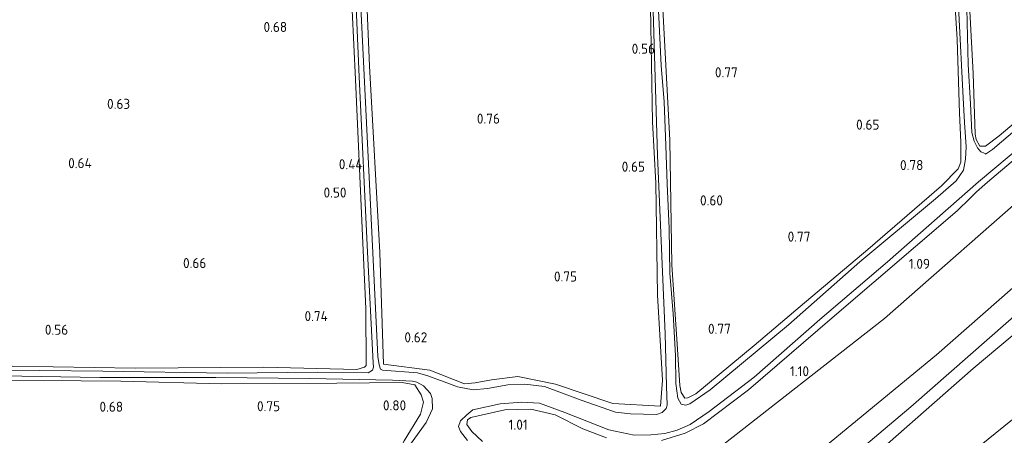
# Model space of a CAD drawing. Extents: x 130905 to 137824, y 412333 to 417928.
# Tile 160 of 256: x 133740 to 133917, y 415053 to 415127. Entities that reach past the tile are written whole.
import ezdxf
from ezdxf.enums import TextEntityAlignment as Align

# ---------------------------------------------------------------- set-up
doc = ezdxf.new("R2010")
doc.units = 0
for name, color, linetype, lineweight in [('B-ME-GR-GRAS-GV', 60, 'Continuous', 13), ('B-ME-GW-OPHOGING_KRUIN-G', 90, 'Continuous', 18), ('B-ME-GW-TALUD_KRUIN-G', 90, 'Continuous', 18), ('B-ME-GW-TALUD_TEEN-G', 90, 'Continuous', 18), ('B-ME-OG-WATER_SLOOT-G', 120, 'Continuous', 18), ('B-ME-OG-WATER_SLOOT-GV', 120, 'Continuous', 18), ('X-XX-AL-HOOGTELABEL-S', 7, 'Continuous', 25)]:
    doc.layers.add(name, color=color, linetype=linetype, lineweight=lineweight)
doc.styles.add('NLCS-ISO-ANNOTATIVE-T18', font='NLCS-ISO.ttf', dxfattribs={"height": 1.8})

# ---------------------------------------------------------------- blocks, each defined once
blk = doc.blocks.new('SAL-HOOGTELABEL-SO')
at = {"color": 0, "linetype": 'ByBlock', "lineweight": -2, "style": 'NLCS-ISO-ANNOTATIVE-T18'}
blk.add_attdef('HOOGTE', text='', height=1.8, dxfattribs=at).set_placement((2.79, 0), align=Align.RIGHT)

msp = doc.modelspace()

# ---------------------------------------------------------------- linework, layer by layer
at = {"layer": 'B-ME-GR-GRAS-GV'}
for points in [[(133924.819, 415113.953, 0.584), (133915.679, 415106.238, 0.659), (133913.262, 415104.374, 0.659), (133912.213, 415104.345, 0.658), (133911.593, 415105.537, 0.651), (133911.424, 415106.51, 0.631), (133911.024, 415117.376, 0.569), (133909.611, 415144.262, 0.551), (133908.214, 415172.101, 0.576), (133906.937, 415190.754, 0.524), (133906.297, 415201.767, 0.461), (133905.304, 415214.675, 0.461), (133904.395, 415226.011, 0.324), (133904.492, 415232.993, 0.474), (133904.148, 415239.366, 0.649), (133903.729, 415249.807, 0.786), (133902.678, 415262.185, 0.782), (133901.3, 415282.42, 0.749), (133899.851, 415307.249, 0.734), (133899.543, 415312.241, 0.665), (133953.064, 415237.311, 0.755)], [(133853.198, 415129.253, 0.481), (133853.582, 415108.753, 0.49), (133854.173, 415097.738, 0.493), (133854.499, 415077.689, 0.553), (133855.371, 415062.431, 0.629), (133855.028, 415057.779, 0.552), (133846.456, 415058.258, 0.576), (133836.19, 415061.767, 0.385), (133829.436, 415063.133, 0.391), (133824.744, 415062.501, 0.553), (133821.785, 415061.991, 0.578), (133819.869, 415061.825, 0.527), (133813.658, 415064.278, 0.343), (133805.394, 415065.295, 0.508), (133804.736, 415085.329, 0.596), (133802.855, 415118.776, 0.526), (133801.482, 415151.745, 0.486)], [(133801.482, 415151.745, 0.486), (133802.855, 415118.776, 0.526), (133804.736, 415085.329, 0.596), (133805.394, 415065.295, 0.508), (133813.658, 415064.278, 0.343), (133819.869, 415061.825, 0.527), (133821.785, 415061.991, 0.578), (133824.744, 415062.501, 0.553), (133829.436, 415063.133, 0.391), (133836.19, 415061.767, 0.385), (133846.456, 415058.258, 0.576), (133855.028, 415057.779, 0.552), (133855.371, 415062.431, 0.629), (133854.499, 415077.689, 0.553), (133854.173, 415097.738, 0.493), (133853.582, 415108.753, 0.49), (133853.198, 415129.253, 0.481)], [(133799.694, 415147.452, -0.248), (133800.994, 415116.792, -0.248), (133802.531, 415085.393, -0.248), (133803.529, 415065.576, -0.248), (133803.591, 415064.785, -0.248), (133803.405, 415064.227, -0.248), (133802.637, 415063.795, -0.248), (133793.47, 415063.901, -0.248), (133777.354, 415063.697, -0.248), (133755.056, 415064.042, -0.248), (133732.464, 415064.287, -0.248)], [(133853.31, 415142.625, -0.248), (133854.475, 415102.721, -0.248), (133855.856, 415070.771, -0.248), (133856.105, 415061.404, -0.248), (133856.213, 415057.951, -0.248), (133856.052, 415057.388, -0.248), (133855.332, 415056.67, -0.248), (133854.298, 415056.311, -0.248), (133849.632, 415056.443, -0.248), (133846.923, 415056.707, -0.248), (133840.805, 415058.905, -0.248), (133834.231, 415061.296, -0.248), (133830.672, 415061.735, -0.248), (133827.666, 415061.599, -0.248), (133824.04, 415060.941, -0.248), (133821.441, 415060.742, -0.248), (133818.611, 415061.269, -0.248), (133816.242, 415062.178, -0.248), (133813.301, 415063.262, -0.248), (133811.472, 415063.778, -0.248), (133805.218, 415064.234, -0.248), (133804.81, 415064.419, -0.248), (133804.623, 415065.213, -0.248), (133804.353, 415066.67, -0.248), (133803.122, 415092.674, -0.248), (133801.156, 415133.058, -0.248)], [(133907.706, 415143.43, -0.248), (133909.273, 415113.028, -0.248), (133909.469, 415108.594, -0.248), (133909.792, 415104.25, -0.248), (133909.663, 415102.064, -0.248), (133909.308, 415100.052, -0.248), (133908.009, 415098.176, -0.248), (133904.316, 415094.932, -0.248), (133890.729, 415083.662, -0.248), (133877.961, 415072.396, -0.248), (133863.904, 415060.747, -0.248), (133860.272, 415058.204, -0.248), (133859.549, 415057.954, -0.248), (133858.717, 415058.164, -0.248), (133858.126, 415059.208, -0.248), (133857.782, 415061.844, -0.248), (133857.673, 415066.858, -0.248), (133857.297, 415074.348, -0.248), (133856.714, 415081.623, -0.248), (133856.573, 415089.623, -0.248), (133856.215, 415097.602, -0.248), (133855.946, 415104.464, -0.248), (133855.666, 415112.339, -0.248), (133855.119, 415118.84, -0.248), (133854.018, 415142.287, -0.248)], [(133909.611, 415144.262, 0.551), (133911.024, 415117.376, 0.569), (133911.424, 415106.51, 0.631), (133911.593, 415105.537, 0.651), (133912.213, 415104.345, 0.658), (133913.262, 415104.374, 0.659), (133915.679, 415106.238, 0.659), (133924.819, 415113.953, 0.584)], [(133799.186, 415141.231, 0.473), (133800.335, 415116.327, 0.307), (133801.738, 415085.668, 0.445), (133802.18, 415075.324, 0.541), (133802.283, 415065.063, 0.468), (133801.983, 415064.805, 0.468), (133800.587, 415064.357, 0.468), (133783.937, 415064.8, 0.468), (133760.887, 415064.612, 0.481), (133738.813, 415064.981, 0.443), (133716.576, 415065.158, 0.443), (133692.165, 415065.388, 0.443), (133680.492, 415065.549, 0.446), (133653.242, 415066.054, 0.38), (133625.127, 415105.98, 0.674), (133640.347, 415123.87, 0.621), (133651.91, 415137.572, 0.628)], [(133738.813, 415064.981, 0.443), (133760.887, 415064.612, 0.481), (133783.937, 415064.8, 0.468), (133800.587, 415064.357, 0.468), (133801.983, 415064.805, 0.468), (133802.283, 415065.063, 0.468), (133802.18, 415075.324, 0.541), (133801.738, 415085.668, 0.445), (133800.335, 415116.327, 0.307), (133799.186, 415141.231, 0.473)], [(133907.513, 415134.173, 0.368), (133908.168, 415123.479, 0.368), (133908.611, 415110.303, 0.455), (133908.809, 415105.106, 0.468), (133908.845, 415101.528, 0.48), (133908.329, 415100.315, 0.593), (133905.387, 415097.275, 0.593), (133892.146, 415085.874, 0.555), (133880.035, 415075.643, 0.568), (133871.782, 415068.669, 0.593), (133861.365, 415060.024, 0.63), (133859.887, 415059.279, 0.68), (133859.362, 415059.251, 0.718), (133858.691, 415060.228, 0.68), (133858.501, 415061.495, 0.58), (133858.024, 415068.928, 0.482), (133857.073, 415083.086, 0.382), (133856.668, 415105.416, 0.451), (133855.143, 415134.599, 0.44)], [(133855.143, 415134.599, 0.44), (133856.668, 415105.416, 0.451), (133857.073, 415083.086, 0.382), (133858.024, 415068.928, 0.482), (133858.501, 415061.495, 0.58), (133858.691, 415060.228, 0.68), (133859.362, 415059.251, 0.718), (133859.887, 415059.279, 0.68), (133861.365, 415060.024, 0.63), (133871.782, 415068.669, 0.593), (133880.035, 415075.643, 0.568), (133892.146, 415085.874, 0.555), (133905.387, 415097.275, 0.593), (133908.329, 415100.315, 0.593), (133908.845, 415101.528, 0.48), (133908.809, 415105.106, 0.468), (133908.611, 415110.303, 0.455), (133908.168, 415123.479, 0.368), (133907.513, 415134.173, 0.368)], [(133932.938, 415119.467, -0.248), (133914.527, 415103.779, -0.248), (133913.262, 415102.931, -0.248), (133913.168, 415103.034, -0.248), (133912.403, 415103.333, -0.248), (133911.842, 415104.074, -0.248), (133911.25, 415105.285, -0.248), (133910.806, 415106.835, -0.248), (133910.548, 415111.938, -0.248), (133910.155, 415118.976, -0.248), (133909.89, 415129.039, -0.248)], [(133855.198, 415051.641, 0.681), (133859.407, 415052.962, 0.717), (133862.723, 415054.643, 0.763), (133870.776, 415060.71, 0.837), (133885.774, 415073.63, 0.918), (133908.16, 415092.773, 0.994), (133910.514, 415095.063, 0.814), (133911.635, 415096.212, 0.84), (133913.598, 415097.93, 0.948), (133936.366, 415117.168, 0.96)], [(133936.366, 415117.168, 0.96), (133913.598, 415097.93, 0.948), (133911.635, 415096.212, 0.84), (133910.514, 415095.063, 0.814), (133908.16, 415092.773, 0.994), (133885.774, 415073.63, 0.918), (133870.776, 415060.71, 0.837), (133862.723, 415054.643, 0.763), (133859.407, 415052.962, 0.717), (133855.198, 415051.641, 0.681)], [(133820.399, 415051.631, -0.248), (133819.155, 415053.264, -0.248), (133818.812, 415054.146, -0.248), (133819.156, 415055.19, -0.248), (133820.296, 415056.224, -0.248), (133821.391, 415057.128, -0.248), (133826.269, 415058.219, -0.248), (133830.135, 415058.536, -0.248), (133833.311, 415058.349, -0.248), (133837.87, 415056.653, -0.248), (133845.75, 415053.537, -0.248), (133850.296, 415052.627, -0.248), (133853.293, 415052.693, -0.248), (133855.814, 415052.924, -0.248), (133857.997, 415053.501, -0.248), (133860.356, 415054.532, -0.248), (133863.757, 415056.86, -0.248), (133871.807, 415062.971, -0.248), (133883.554, 415073.308, -0.248), (133895.677, 415083.63, -0.248), (133912.029, 415097.955, -0.248), (133925.198, 415109.039, -0.248)], [(133931.851, 415091.021, 2.169), (133904.448, 415066.975, 2.102), (133874.125, 415042.06, 1.924), (133858.03, 415029.056, 1.842), (133855.463, 415027.13, 1.767), (133853.278, 415026.798, 1.716), (133851.464, 415026.854, 1.728), (133848.212, 415026.853, 1.425), (133844.476, 415031.424, 1.097), (133842.393, 415033.816, 0.956), (133844.511, 415036.248, 1.014), (133847.598, 415038.132, 1.002), (133854.253, 415041.551, 0.945), (133855.884, 415042.522, 0.936), (133859.115, 415045.148, 0.891), (133864.766, 415049.727, 0.9), (133895.13, 415073.515, 1.035), (133923.157, 415098.105, 1.086)], [(133923.157, 415098.105, 1.086), (133895.13, 415073.515, 1.035), (133864.766, 415049.727, 0.9)], [(133936.454, 415085.829, 2.225), (133911.025, 415064.555, 2.17), (133888.775, 415044.973, 2.037), (133862.918, 415021.623, 2.075), (133856.896, 415017.416, 2.118), (133854.948, 415015.724, 2.151), (133853.488, 415017.416, 2.121), (133852.058, 415019.07, 2.091), (133851.896, 415020.339, 1.859), (133851.391, 415021.976, 1.867), (133848.212, 415026.853, 1.425), (133851.464, 415026.854, 1.728), (133853.278, 415026.798, 1.716), (133855.463, 415027.13, 1.767), (133858.03, 415029.056, 1.842), (133874.125, 415042.06, 1.924), (133904.448, 415066.975, 2.102), (133931.851, 415091.021, 2.169)], [(133909.064, 415048.12, 1.334), (133937.68, 415071.238, 1.109)], [(133737.052, 415063.24, -0.248), (133754.524, 415062.935, -0.248), (133775.35, 415062.954, -0.248), (133792.129, 415062.737, -0.248), (133806.971, 415062.487, -0.248), (133810.569, 415062.306, -0.248), (133811.362, 415062.124, -0.248), (133812.569, 415061.444, -0.248), (133813.805, 415060.062, -0.248), (133814.068, 415059.17, -0.248), (133814.159, 415057.346, -0.248), (133813.021, 415054.873, -0.248), (133809.445, 415049.929, -0.248)], [(133729.745, 415062.499, 0.546), (133758.304, 415062.292, 0.534), (133776.377, 415061.773, 0.596), (133797.016, 415061.936, 0.554), (133808.735, 415062.034, 0.599), (133811, 415061.609, 0.688), (133812.149, 415059.847, 0.739), (133812.534, 415058.534, 0.76), (133812.025, 415056.358, 0.788), (133809.091, 415051.565, 0.704)], [(133809.091, 415051.565, 0.704), (133812.025, 415056.358, 0.788), (133812.534, 415058.534, 0.76), (133812.149, 415059.847, 0.739), (133811, 415061.609, 0.688), (133808.735, 415062.034, 0.599), (133797.016, 415061.936, 0.554), (133776.377, 415061.773, 0.596), (133758.304, 415062.292, 0.534), (133729.745, 415062.499, 0.546)], [(133823.145, 415051.465, 0.996), (133821.198, 415053.268, 0.963), (133820.32, 415054.493, 0.945), (133820.417, 415055.331, 0.933), (133821, 415055.782, 0.961), (133827.138, 415057.164, 1.025), (133831.79, 415057.239, 1.074), (133836.138, 415056.221, 1.033), (133841.1, 415053.749, 0.981), (133845.318, 415052.124, 0.905)], [(133845.318, 415052.124, 0.905), (133841.1, 415053.749, 0.981), (133836.138, 415056.221, 1.033), (133831.79, 415057.239, 1.074), (133827.138, 415057.164, 1.025), (133821, 415055.782, 0.961), (133820.417, 415055.331, 0.933), (133820.32, 415054.493, 0.945), (133821.198, 415053.268, 0.963), (133823.145, 415051.465, 0.996)]]:
    msp.add_polyline3d(points, dxfattribs=at)
msp.add_polyline3d([(133864.449, 415012.48, 1.479), (133862.791, 415011.482, 1.466), (133856.896, 415017.416, 2.118), (133862.918, 415021.623, 2.075), (133888.775, 415044.973, 2.037), (133911.025, 415064.555, 2.17), (133936.454, 415085.829, 2.225), (133945.016, 415092.573, 2.214), (133953.102, 415099.754, 2.21), (133974.779, 415118.443, 2.228), (133992.469, 415133.292, 2.243), (133997.885, 415137.534, 2.22), (134005.229, 415144.003, 2.247), (134014.221, 415151.691, 2.168), (134022.438, 415140.187, 1.092), (133996.595, 415120.759, 1.187), (133967.688, 415096.476, 1.158), (133937.68, 415071.238, 1.109), (133909.064, 415048.12, 1.334), (133883.95, 415026.443, 1.221), (133873.904, 415018.904, 1.416)], close=True, dxfattribs=at)
at = {"layer": 'B-ME-GW-OPHOGING_KRUIN-G'}
msp.add_polyline3d([(134012.255, 415154.444, 2.157), (134005.51, 415148.705, 2.309), (133991.803, 415137.18, 2.293), (133969.591, 415117.88, 2.261), (133954.206, 415104.839, 2.253), (133927.579, 415081.978, 2.223), (133899.866, 415057.671, 2.159), (133875.41, 415036.994, 2.053), (133853.488, 415017.416, 2.121), (133847.03, 415011.927, 2.131), (133836.844, 415003.503, 2.297), (133830.779, 414997.438, 2.206), (133813.181, 414982.975, 2.247), (133791.283, 414964.174, 2.281), (133768.103, 414944.731, 2.297), (133749.646, 414929.15, 2.23)], dxfattribs=at)
at = {"layer": 'B-ME-GW-TALUD_KRUIN-G'}
for points in [[(133848.212, 415026.853, 1.425), (133851.464, 415026.854, 1.728), (133853.278, 415026.798, 1.716), (133855.463, 415027.13, 1.767), (133858.03, 415029.056, 1.842), (133874.125, 415042.06, 1.924), (133904.448, 415066.975, 2.102), (133931.851, 415091.021, 2.169), (133947.719, 415104.241, 2.162), (133963.588, 415117.461, 2.154), (133986.704, 415136.388, 2.227), (134010.076, 415157.495, 2.144)], [(133856.896, 415017.416, 2.118), (133862.918, 415021.623, 2.075), (133888.775, 415044.973, 2.037), (133911.025, 415064.555, 2.17), (133936.454, 415085.829, 2.225), (133945.016, 415092.573, 2.214), (133953.102, 415099.754, 2.21), (133974.779, 415118.443, 2.228), (133992.469, 415133.292, 2.243), (133997.885, 415137.534, 2.22), (134005.229, 415144.003, 2.247), (134014.221, 415151.691, 2.168)]]:
    msp.add_polyline3d(points, dxfattribs=at)
at = {"layer": 'B-ME-GW-TALUD_TEEN-G'}
for points in [[(133842.393, 415033.816, 0.956), (133844.511, 415036.248, 1.014), (133847.598, 415038.132, 1.002), (133854.253, 415041.551, 0.945), (133855.884, 415042.522, 0.936), (133859.115, 415045.148, 0.891), (133864.766, 415049.727, 0.9), (133895.13, 415073.515, 1.035), (133923.157, 415098.105, 1.086), (133952.691, 415122.896, 1.101), (133978.534, 415145.015, 1.09), (134003.657, 415166.481, 1.179)], [(134022.438, 415140.187, 1.092), (133996.595, 415120.759, 1.187), (133967.688, 415096.476, 1.158), (133937.68, 415071.238, 1.109), (133909.064, 415048.12, 1.334), (133883.95, 415026.443, 1.221), (133873.904, 415018.904, 1.416)]]:
    msp.add_polyline3d(points, dxfattribs=at)
at = {"layer": 'B-ME-OG-WATER_SLOOT-G'}
for points in [[(133849.167, 415229.038, 0.484), (133850.328, 415229.487, 0.487), (133850.965, 415229.463, 0.51), (133851.598, 415228.986, 0.534), (133851.787, 415227.557, 0.571), (133852.447, 415206.818, 0.502), (133853.419, 415182.212, 0.46), (133853.779, 415164.193, 0.465), (133855.143, 415134.599, 0.44), (133856.668, 415105.416, 0.451), (133857.073, 415083.086, 0.382), (133858.024, 415068.928, 0.482), (133858.501, 415061.495, 0.58)], [(133908.214, 415172.101, 0.576), (133909.611, 415144.262, 0.551), (133911.024, 415117.376, 0.569), (133911.424, 415106.51, 0.631), (133911.593, 415105.537, 0.651), (133912.213, 415104.345, 0.658), (133913.262, 415104.374, 0.659), (133915.679, 415106.238, 0.659)], [(133801.482, 415151.745, 0.486), (133802.855, 415118.776, 0.526), (133804.736, 415085.329, 0.596), (133805.394, 415065.295, 0.508), (133813.658, 415064.278, 0.343), (133819.869, 415061.825, 0.527), (133821.785, 415061.991, 0.578), (133824.744, 415062.501, 0.553), (133829.436, 415063.133, 0.391), (133836.19, 415061.767, 0.385), (133846.456, 415058.258, 0.576), (133855.028, 415057.779, 0.552), (133855.371, 415062.431, 0.629), (133854.499, 415077.689, 0.553), (133854.173, 415097.738, 0.493), (133853.582, 415108.753, 0.49), (133853.198, 415129.253, 0.481)], [(133915.679, 415106.238, 0.659), (133924.819, 415113.953, 0.584), (133929.849, 415118.175, 0.559), (133938.279, 415125.545, 0.447), (133944.299, 415130.587, 0.534), (133954.63, 415139.7, 0.697), (133959.191, 415143.78, 0.659), (133959.703, 415144.594, 0.634), (133959.83, 415146.206, 0.614)], [(133653.242, 415066.054, 0.38), (133680.492, 415065.549, 0.446), (133692.165, 415065.388, 0.443), (133716.576, 415065.158, 0.443), (133738.813, 415064.981, 0.443), (133760.887, 415064.612, 0.481), (133783.937, 415064.8, 0.468), (133800.587, 415064.357, 0.468), (133801.983, 415064.805, 0.468), (133802.283, 415065.063, 0.468), (133802.18, 415075.324, 0.541), (133801.738, 415085.668, 0.445), (133800.335, 415116.327, 0.307), (133799.186, 415141.231, 0.473)], [(133858.501, 415061.495, 0.58), (133858.691, 415060.228, 0.68), (133859.362, 415059.251, 0.718), (133859.887, 415059.279, 0.68), (133861.365, 415060.024, 0.63), (133871.782, 415068.669, 0.593), (133880.035, 415075.643, 0.568), (133892.146, 415085.874, 0.555), (133905.387, 415097.275, 0.593), (133908.329, 415100.315, 0.593), (133908.845, 415101.528, 0.48), (133908.809, 415105.106, 0.468), (133908.611, 415110.303, 0.455), (133908.168, 415123.479, 0.368), (133907.513, 415134.173, 0.368)], [(133936.366, 415117.168, 0.96), (133913.598, 415097.93, 0.948), (133911.635, 415096.212, 0.84), (133910.514, 415095.063, 0.814), (133908.16, 415092.773, 0.994), (133885.774, 415073.63, 0.918), (133870.776, 415060.71, 0.837), (133862.723, 415054.643, 0.763), (133859.407, 415052.962, 0.717), (133855.198, 415051.641, 0.681)], [(133776.377, 415061.773, 0.596), (133758.304, 415062.292, 0.534), (133729.745, 415062.499, 0.546), (133693.013, 415062.589, 0.574)], [(133805.418, 415013.951, 0.787), (133806.227, 415015.33, 0.814), (133806.822, 415019.063, 0.781), (133806.438, 415024.805, 0.665), (133805.146, 415029.399, 0.677), (133803.873, 415036.38, 0.653), (133804.479, 415040.677, 0.64), (133806.281, 415046.475, 0.662), (133809.091, 415051.565, 0.704), (133812.025, 415056.358, 0.788), (133812.534, 415058.534, 0.76), (133812.149, 415059.847, 0.739), (133811, 415061.609, 0.688), (133808.735, 415062.034, 0.599), (133797.016, 415061.936, 0.554), (133776.377, 415061.773, 0.596)], [(133845.318, 415052.124, 0.905), (133841.1, 415053.749, 0.981), (133836.138, 415056.221, 1.033), (133831.79, 415057.239, 1.074), (133827.138, 415057.164, 1.025), (133821, 415055.782, 0.961), (133820.417, 415055.331, 0.933), (133820.32, 415054.493, 0.945), (133821.198, 415053.268, 0.963), (133823.145, 415051.465, 0.996)]]:
    msp.add_polyline3d(points, dxfattribs=at)
at = {"layer": 'B-ME-OG-WATER_SLOOT-GV'}
for points in [[(133732.464, 415064.287, -0.248), (133755.056, 415064.042, -0.248), (133777.354, 415063.697, -0.248), (133793.47, 415063.901, -0.248), (133802.637, 415063.795, -0.248), (133803.405, 415064.227, -0.248), (133803.591, 415064.785, -0.248), (133803.529, 415065.576, -0.248), (133802.531, 415085.393, -0.248), (133800.994, 415116.792, -0.248), (133799.694, 415147.452, -0.248)], [(133801.156, 415133.058, -0.248), (133803.122, 415092.674, -0.248), (133804.353, 415066.67, -0.248), (133804.623, 415065.213, -0.248), (133804.81, 415064.419, -0.248), (133805.218, 415064.234, -0.248), (133811.472, 415063.778, -0.248), (133813.301, 415063.262, -0.248), (133816.242, 415062.178, -0.248), (133818.611, 415061.269, -0.248), (133821.441, 415060.742, -0.248), (133824.04, 415060.941, -0.248), (133827.666, 415061.599, -0.248), (133830.672, 415061.735, -0.248), (133834.231, 415061.296, -0.248), (133840.805, 415058.905, -0.248), (133846.923, 415056.707, -0.248), (133849.632, 415056.443, -0.248), (133854.298, 415056.311, -0.248), (133855.332, 415056.67, -0.248), (133856.052, 415057.388, -0.248), (133856.213, 415057.951, -0.248), (133856.105, 415061.404, -0.248), (133855.856, 415070.771, -0.248), (133854.475, 415102.721, -0.248), (133853.31, 415142.625, -0.248)], [(133854.018, 415142.287, -0.248), (133855.119, 415118.84, -0.248), (133855.666, 415112.339, -0.248), (133855.946, 415104.464, -0.248), (133856.215, 415097.602, -0.248), (133856.573, 415089.623, -0.248), (133856.714, 415081.623, -0.248), (133857.297, 415074.348, -0.248), (133857.673, 415066.858, -0.248), (133857.782, 415061.844, -0.248), (133858.126, 415059.208, -0.248), (133858.717, 415058.164, -0.248), (133859.549, 415057.954, -0.248), (133860.272, 415058.204, -0.248), (133863.904, 415060.747, -0.248), (133877.961, 415072.396, -0.248), (133890.729, 415083.662, -0.248), (133904.316, 415094.932, -0.248), (133908.009, 415098.176, -0.248), (133909.308, 415100.052, -0.248), (133909.663, 415102.064, -0.248), (133909.792, 415104.25, -0.248), (133909.469, 415108.594, -0.248), (133909.273, 415113.028, -0.248), (133907.706, 415143.43, -0.248)], [(133909.89, 415129.039, -0.248), (133910.155, 415118.976, -0.248), (133910.548, 415111.938, -0.248), (133910.806, 415106.835, -0.248), (133911.25, 415105.285, -0.248), (133911.842, 415104.074, -0.248), (133912.403, 415103.333, -0.248), (133913.168, 415103.034, -0.248), (133913.262, 415102.931, -0.248), (133914.527, 415103.779, -0.248), (133932.938, 415119.467, -0.248)], [(133925.198, 415109.039, -0.248), (133912.029, 415097.955, -0.248), (133895.677, 415083.63, -0.248), (133883.554, 415073.308, -0.248), (133871.807, 415062.971, -0.248), (133863.757, 415056.86, -0.248), (133860.356, 415054.532, -0.248), (133857.997, 415053.501, -0.248), (133855.814, 415052.924, -0.248), (133853.293, 415052.693, -0.248), (133850.296, 415052.627, -0.248), (133845.75, 415053.537, -0.248), (133837.87, 415056.653, -0.248), (133833.311, 415058.349, -0.248), (133830.135, 415058.536, -0.248), (133826.269, 415058.219, -0.248), (133821.391, 415057.128, -0.248), (133820.296, 415056.224, -0.248), (133819.156, 415055.19, -0.248), (133818.812, 415054.146, -0.248), (133819.155, 415053.264, -0.248), (133820.399, 415051.631, -0.248)], [(133809.445, 415049.929, -0.248), (133813.021, 415054.873, -0.248), (133814.159, 415057.346, -0.248), (133814.068, 415059.17, -0.248), (133813.805, 415060.062, -0.248), (133812.569, 415061.444, -0.248), (133811.362, 415062.124, -0.248), (133810.569, 415062.306, -0.248), (133806.971, 415062.487, -0.248), (133792.129, 415062.737, -0.248), (133775.35, 415062.954, -0.248), (133754.524, 415062.935, -0.248), (133737.052, 415063.24, -0.248)]]:
    msp.add_polyline3d(points, dxfattribs=at)

# ---------------------------------------------------------------- block references
at = {"layer": 'X-XX-AL-HOOGTELABEL-S'}
for p, values in [((133785.307, 415124.826, 0.683), {'HOOGTE': '0.68'}), ((133851.235, 415120.921, 0.558), {'HOOGTE': '0.56'}), ((133866.067, 415116.694, 0.774), {'HOOGTE': '0.77'}), ((133757.181, 415111.044, 0.633), {'HOOGTE': '0.63'}), ((133823.443, 415108.41, 0.758), {'HOOGTE': '0.76'}), ((133891.455, 415107.327, 0.645), {'HOOGTE': '0.65'}), ((133750.299, 415100.429, 0.64), {'HOOGTE': '0.64'}), ((133798.838, 415100.24, 0.435), {'HOOGTE': '0.44'}), ((133849.442, 415099.8, 0.648), {'HOOGTE': '0.65'}), ((133899.328, 415100.08, 0.784), {'HOOGTE': '0.78'}), ((133795.95, 415095.166, 0.495), {'HOOGTE': '0.50'}), ((133863.411, 415093.759, 0.595), {'HOOGTE': '0.60'}), ((133879.098, 415087.272, 0.774), {'HOOGTE': '0.77'}), ((133770.833, 415082.532, 0.658), {'HOOGTE': '0.66'}), ((133900.517, 415082.394, 1.087), {'HOOGTE': '1.09'}), ((133837.269, 415080.123, 0.745), {'HOOGTE': '0.75'}), ((133792.609, 415073.028, 0.737), {'HOOGTE': '0.74'}), ((133746.079, 415070.588, 0.558), {'HOOGTE': '0.56'}), ((133864.825, 415070.755, 0.774), {'HOOGTE': '0.77'}), ((133810.431, 415069.231, 0.62), {'HOOGTE': '0.62'}), ((133878.84, 415063.166, 1.099), {'HOOGTE': '1.10'}), ((133755.91, 415056.8, 0.683), {'HOOGTE': '0.68'}), ((133784.054, 415056.896, 0.745), {'HOOGTE': '0.75'}), ((133806.644, 415057.042, 0.799), {'HOOGTE': '0.80'}), ((133828.42, 415053.585, 1.012), {'HOOGTE': '1.01'})]:
    msp.add_blockref('SAL-HOOGTELABEL-SO', p, dxfattribs=at).add_auto_attribs(values)

doc.saveas('drawing.dxf')
